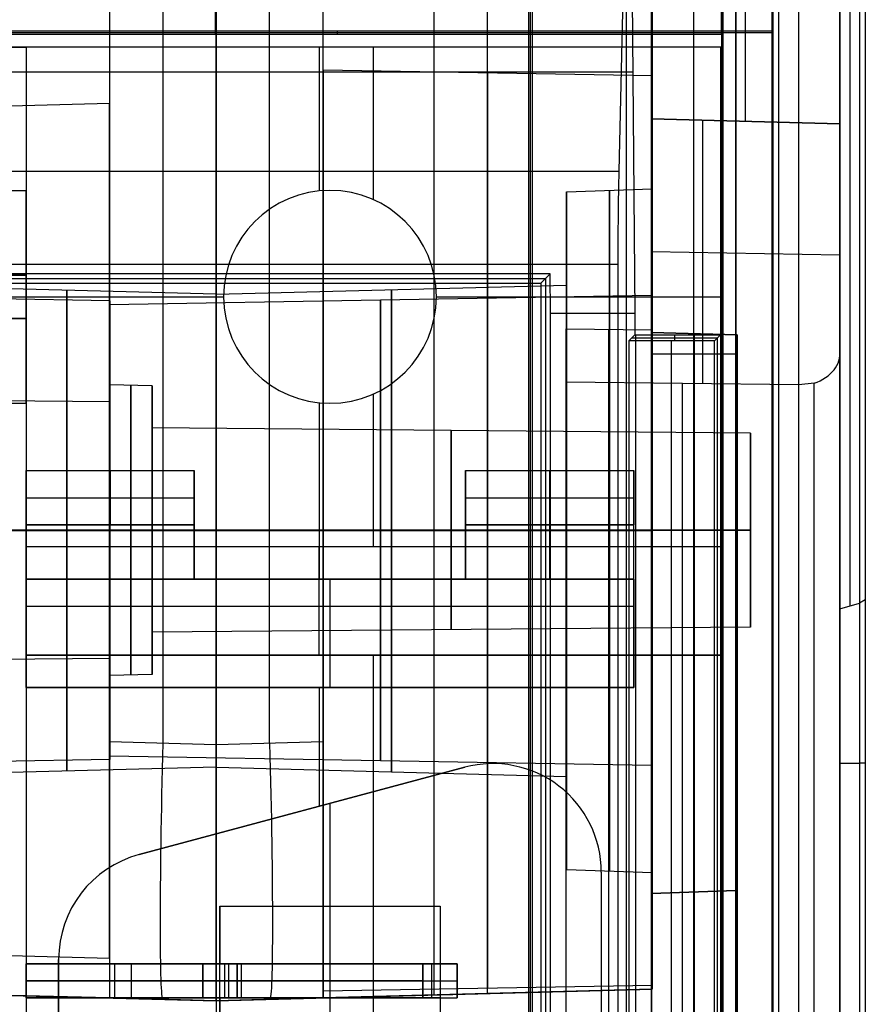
# Model space of a CAD drawing. Extents: x -15 to 7, y 1 to 148.
# Tile 31 of 194: x -3 to 7, y 62 to 73. Entities that reach past the tile are written whole.
import ezdxf

# ---------------------------------------------------------------- set-up
doc = ezdxf.new("R2010")
doc.units = 0
doc.layers.add('DEFAULT', color=7, linetype='CONTINUOUS')

msp = doc.modelspace()

# ---------------------------------------------------------------- linework, layer by layer
at = {"layer": 'DEFAULT', "color": 254}
for p, q in [((4.845, 26.585, -55.549), (4.845, 135.628, -55.549)), ((5.945, 72.132, -100.75), (5.945, 107.823, -100.75)), ((7.045, 107.852, -100.721), (7.045, 72.103, -100.721)), ((4.845, 72.16, -100.778), (4.845, 107.794, -100.778)), ((-0.259, 73.191, -19.7), (-0.259, 103.528, -19.7)), ((6.566, 8.202, -17.951), (6.566, 103.345, -17.951)), ((7.345, 103.345, -18.751), (7.345, 8.202, -18.751)), ((-0.259, 73.149, -18.1), (-0.259, 102.237, -18.1)), ((6.255, 73.191, -19.7), (6.255, 101.097, -19.7)), ((6.255, 10.889, -19.7), (6.255, 101.097, -19.7)), ((6.26, 73.178, -19.2), (6.26, 101.097, -19.2)), ((6.26, 10.889, -19.2), (6.26, 101.097, -19.2)), ((6.264, 101.097, -18.7), (6.264, 73.165, -18.7)), ((6.264, 101.097, -18.7), (6.264, 10.889, -18.7)), ((6.33, 101.097, -18.6), (6.33, 10.889, -18.6)), ((6.33, 101.097, -19.8), (6.33, 10.889, -19.8)), ((6.33, 101.097, -19.2), (6.33, 10.889, -19.2)), ((5.664, 73.149, -18.1), (5.664, 100.397, -18.1)), ((5.664, 100.397, -18.1), (5.664, 11.589, -18.1)), ((5.672, 73.157, -18.4), (5.672, 100.397, -18.4)), ((5.672, 11.589, -18.4), (5.672, 100.397, -18.4)), ((5.68, 73.165, -18.7), (5.68, 100.397, -18.7)), ((5.68, 11.589, -18.7), (5.68, 100.397, -18.7)), ((5.83, 100.397, -17.932), (5.83, 11.589, -17.932)), ((5.83, 11.589, -18.596), (5.83, 100.397, -18.596)), ((5.83, 100.397, -19.804), (5.83, 11.589, -19.804)), ((5.83, 11.589, -18.264), (5.83, 100.397, -18.264)), ((3.405, 95.061, -18.1), (3.405, 58.961, -18.1)), ((3.426, 58.94, -18.9), (3.426, 95.082, -18.9)), ((3.447, 95.103, -19.7), (3.447, 58.919, -19.7)), ((7.045, 40.819, -67.344), (7.045, 77.317, -67.344)), ((4.845, 75.715, -30.89), (4.845, 63.099, -30.89)), ((5.337, 63.116, -30.873), (5.337, 75.698, -30.873)), ((5.83, 63.133, -30.856), (5.83, 75.681, -30.856)), ((5.83, 63.133, -25.33), (5.83, 75.681, -25.33)), ((-3.937, 73.191, -19.7), (6.255, 73.191, -19.7)), ((-3.916, 73.17, -18.9), (6.262, 73.17, -18.9)), ((-3.895, 73.149, -18.1), (5.664, 73.149, -18.1)), ((1.164, 73.191, -19.7), (1.164, 73.149, -18.1)), ((5.664, 73.149, -18.1), (5.68, 73.165, -18.7)), ((6.264, 73.165, -18.7), (5.68, 73.165, -18.7)), ((6.264, 73.165, -18.7), (6.255, 73.191, -19.7)), ((7.045, 72.373, -29.709), (7.045, 72.373, -100.721)), ((4.845, 72.16, -104.567), (4.845, 72.16, -100.778)), ((4.845, 69.693, -107.012), (4.845, 72.16, -104.567)), ((4.845, 72.16, -104.567), (7.045, 72.103, -104.543)), ((4.845, 72.16, -100.778), (7.045, 72.103, -100.721)), ((7.045, 72.103, -102.644), (4.845, 72.16, -102.644)), ((5.445, 69.061, -107.616), (5.445, 72.145, -104.561)), ((5.945, 72.132, -104.555), (5.945, 72.132, -100.75)), ((7.045, 72.103, -104.543), (7.045, 69.447, -107.174)), ((7.045, 72.103, -100.721), (7.045, 72.103, -104.543)), ((4.845, 70.608, -106.105), (7.045, 70.568, -106.064)), ((-1.495, 70.031, -91.844), (-4.345, 70.081, -91.844)), ((-1.5, 69.988, -91.844), (4.845, 70.098, -91.844)), ((-1.5, 69.048, -91.844), (-1.5, 69.988, -91.844)), ((-1.495, 68.848, -91.844), (-1.495, 70.031, -91.844)), ((3.845, 69.078, -107.657), (3.845, 69.703, -107.038)), ((3.845, 69.703, -107.038), (4.845, 69.693, -107.012)), ((3.845, 6.956, -107.038), (3.845, 69.703, -107.038)), ((4.345, 6.969, -107.025), (4.345, 69.698, -107.025)), ((4.845, 6.982, -107.012), (4.845, 69.693, -107.012)), ((4.845, 69.66, -103.412), (4.845, 16.836, -103.412)), ((4.845, 69.66, -101.062), (4.845, 69.66, -103.412)), ((4.845, 16.836, -101.062), (4.845, 69.66, -101.062)), ((4.845, 69.66, -101.062), (5.845, 69.633, -101.088)), ((5.845, 69.633, -103.386), (4.845, 69.66, -103.412)), ((5.845, 69.633, -102.237), (4.845, 69.66, -102.237)), ((5.345, 69.646, -103.399), (5.345, 69.646, -101.075)), ((5.345, 16.849, -103.399), (5.345, 69.646, -103.399)), ((5.345, 16.849, -101.075), (5.345, 69.646, -101.075)), ((5.845, 69.633, -101.088), (5.845, 69.633, -103.386)), ((5.845, 69.633, -103.386), (5.845, 16.862, -103.386)), ((5.845, 16.862, -101.088), (5.845, 69.633, -101.088)), ((5.845, 16.862, -102.237), (5.845, 69.633, -102.237)), ((3.845, 7.257, -107.348), (3.845, 69.391, -107.348)), ((5.83, 69.407, -30.856), (4.845, 69.407, -30.89)), ((7.045, 69.447, -107.174), (7.045, 28.339, -107.174)), ((-1, 69.035, -91.844), (-1.5, 69.048, -91.844)), ((-1, 68.544, -91.844), (-1, 69.035, -91.844)), ((6.566, 69.049, -107.586), (3.845, 69.078, -107.657)), ((3.845, 8.17, -107.657), (3.845, 69.078, -107.657)), ((5.205, 8.206, -107.622), (5.205, 69.063, -107.622)), ((6.745, 69.067, -107.561), (6.566, 69.049, -107.586)), ((6.566, 8.241, -107.586), (6.566, 69.049, -107.586)), ((6.745, 28.094, -107.561), (6.745, 69.067, -107.561)), ((-1.495, 68.848, -91.844), (-5.645, 68.885, -91.844)), ((6, 68.483, -91.844), (-1, 68.544, -91.844)), ((6, 66.214, -91.844), (6, 68.483, -91.844)), ((-5.645, 67.348, -90.308), (-1.495, 67.348, -90.344)), ((-1.495, 67.348, -93.344), (-5.645, 67.348, -93.38)), ((-1.495, 67.348, -89.161), (-4.345, 67.348, -89.112)), ((-4.345, 67.348, -94.577), (-1.495, 67.348, -94.527)), ((-1.5, 67.348, -93.544), (-1, 67.348, -93.531)), ((-1, 67.348, -90.157), (-1.5, 67.348, -90.144)), ((-1.5, 67.348, -94.483), (4.845, 67.348, -94.594)), ((4.845, 67.348, -89.094), (-1.5, 67.348, -89.205)), ((-1.5, 67.348, -94.483), (-1.5, 67.348, -93.544)), ((-1.5, 67.348, -90.144), (-1.5, 67.348, -89.205)), ((-1.495, 67.348, -89.161), (-1.495, 67.348, -90.344)), ((-1.495, 67.348, -93.344), (-1.495, 67.348, -94.527)), ((-1, 67.348, -93.04), (6, 67.348, -92.979)), ((6, 67.348, -90.71), (-1, 67.348, -90.649)), ((-1, 67.348, -93.531), (-1, 67.348, -93.04)), ((-1, 67.348, -90.649), (-1, 67.348, -90.157)), ((6, 67.348, -92.979), (6, 67.348, -90.71)), ((7.045, 66.426, -28.792), (7.278, 66.492, -28.394)), ((7.345, 66.533, -28.147), (7.278, 66.492, -28.394)), ((6, 66.214, -91.844), (-1, 66.153, -91.844)), ((-1, 65.661, -91.844), (-1, 66.153, -91.844)), ((-1.495, 65.848, -91.844), (-5.645, 65.812, -91.844)), ((-1.495, 64.666, -91.844), (-1.495, 65.848, -91.844)), ((-1, 65.661, -91.844), (-1.5, 65.648, -91.844)), ((-1.5, 64.709, -91.844), (-1.5, 65.648, -91.844)), ((-1.495, 64.666, -91.844), (-4.345, 64.616, -91.844)), ((-1.5, 64.709, -91.844), (4.845, 64.598, -91.844)), ((7.045, 64.621, -28.616), (7.278, 64.621, -28.212)), ((5.83, 63.133, -30.856), (4.845, 63.099, -30.89)), ((4.845, 63.099, -22.89), (5.83, 63.133, -22.856)), ((4.845, 63.099, -26.873), (5.83, 63.133, -26.873)), ((5.83, 63.133, -22.856), (5.83, 63.133, -30.856)), ((5.83, 58.181, -22.856), (5.83, 63.133, -22.856)), ((4.845, 63.099, -22.89), (4.845, 58.215, -22.89)), ((4.845, 63.099, -30.89), (4.845, 63.099, -22.89)), ((5.337, 63.116, -30.873), (5.337, 63.116, -22.873)), ((5.337, 58.198, -22.873), (5.337, 63.116, -22.873))]:
    msp.add_line(p, q, dxfattribs=at)
at = {"layer": 'DEFAULT', "color": 7}
for p, q in [((-1.5, 113.86, -86.384), (-1.5, 64.874, -86.384)), ((-0.875, 113.877, -86.368), (-0.875, 64.858, -86.368)), ((-0.25, 113.893, -86.351), (-0.25, 64.841, -86.351)), ((0.375, 64.858, -86.368), (0.375, 113.877, -86.368)), ((1, 64.874, -86.384), (1, 113.86, -86.384)), ((-1.5, 108.831, -98.412), (-1.5, 61.875, -98.412)), ((1, 61.875, -98.412), (1, 108.831, -98.412)), ((2.925, 61.925, -98.462), (2.925, 108.782, -98.462)), ((4.85, 61.976, -98.513), (4.85, 108.732, -98.513)), ((-1.5, 107.633, -95.148), (-1.5, 71.101, -95.148)), ((1, 71.602, -95.148), (1, 107.132, -95.148)), ((-0.25, 61.842, -100.912), (-0.25, 97.661, -100.912)), ((2.3, 61.909, -100.845), (2.3, 97.664, -100.845)), ((4.85, 97.667, -100.778), (4.85, 61.976, -100.778)), ((-3.745, 72.999, -29.5), (-2.475, 72.999, -29.5)), ((5.653, 72.999, -18.07), (-3.745, 72.999, -18.07)), ((-3.745, 72.999, -23.785), (-2.475, 72.999, -23.785)), ((-2.475, 72.999, -29.5), (-2.475, 67.157, -29.5)), ((-2.475, 72.999, -21.626), (-2.475, 67.157, -21.626)), ((-2.475, 72.999, -29.5), (-2.475, 72.999, -21.626)), ((5.653, 72.999, -21.626), (-2.475, 72.999, -21.626)), ((-2.475, 72.999, -25.563), (-2.475, 70.57, -25.563)), ((0.954, 72.999, -18.07), (0.954, 71.316, -18.07)), ((0.954, 72.999, -21.626), (0.954, 72.999, -18.07)), ((1.589, 71.214, -21.626), (1.589, 72.999, -21.626)), ((5.653, 35.915, -18.07), (5.653, 72.999, -18.07)), ((5.653, 72.999, -18.07), (5.653, 72.999, -21.626)), ((5.653, 67.157, -21.626), (5.653, 72.999, -21.626)), ((4.85, 72.662, -91.851), (1, 72.729, -91.851)), ((4.85, 71.342, -91.851), (4.85, 72.662, -91.851)), ((-3.75, 72.283, -91.851), (-1.5, 72.342, -91.851)), ((-3.745, 71.322, -26.706), (-2.475, 71.322, -26.706)), ((1.081, 71.322, -18.07), (1.081, 71.322, -21.626)), ((3.85, 71.307, -91.851), (4.85, 71.342, -91.851)), ((3.85, 70.216, -91.851), (3.85, 71.307, -91.851)), ((-2.475, 70.332, -27.924), (-3.745, 70.332, -27.924)), ((-3.745, 70.332, -28.884), (-2.475, 70.332, -28.884)), ((-3.745, 70.332, -25.487), (-2.475, 70.332, -25.487)), ((-2.475, 70.332, -24.528), (-3.745, 70.332, -24.528)), ((-3.745, 70.332, -28.404), (-2.475, 70.332, -28.404)), ((-3.745, 70.332, -25.008), (-2.475, 70.332, -25.008)), ((-2.475, 69.824, -24.528), (-2.475, 70.332, -24.528)), ((-2.475, 70.332, -24.528), (-2.475, 70.332, -25.487)), ((-2.475, 70.332, -27.924), (-2.475, 70.332, -28.884)), ((-2.475, 70.332, -28.884), (-2.475, 69.824, -28.884)), ((-0.25, 70.109, -91.851), (-3.75, 70.201, -91.851)), ((-0.25, 70.109, -91.851), (3.85, 70.216, -91.851)), ((-3.745, 70.078, -28.884), (-2.475, 70.078, -28.884)), ((-3.745, 70.078, -24.528), (-2.475, 70.078, -24.528)), ((-2.475, 70.078, -29.5), (-2.475, 70.078, -28.884)), ((-2.475, 70.078, -24.528), (-2.475, 70.078, -21.626)), ((-2.475, 70.078, -21.626), (-0.164, 70.078, -21.626)), ((-0.164, 70.078, -21.626), (-0.164, 70.078, -18.07)), ((2.326, 70.078, -21.626), (2.326, 70.078, -18.07)), ((2.326, 70.078, -21.626), (5.653, 70.078, -21.626)), ((-2.475, 69.824, -25.487), (-3.745, 69.824, -25.487)), ((-3.745, 69.824, -27.924), (-2.475, 69.824, -27.924)), ((-2.475, 69.824, -28.884), (-3.745, 69.824, -28.884)), ((-3.745, 69.824, -24.528), (-2.475, 69.824, -24.528)), ((-3.745, 69.824, -28.404), (-2.475, 69.824, -28.404)), ((-3.745, 69.824, -25.008), (-2.475, 69.824, -25.008)), ((-2.475, 69.824, -28.884), (-2.475, 69.824, -27.924)), ((-2.475, 69.824, -25.487), (-2.475, 69.824, -24.528)), ((-2.475, 69.585, -25.563), (-2.475, 67.157, -25.563)), ((1.589, 67.157, -21.626), (1.589, 68.942, -21.626)), ((-3.745, 68.833, -26.706), (-2.475, 68.833, -26.706)), ((0.954, 68.84, -18.07), (0.954, 66.776, -18.07)), ((1.081, 68.833, -21.626), (1.081, 68.833, -18.07)), ((-2.475, 68.046, -13.879), (-2.475, 68.046, -14.514)), ((-2.475, 68.046, -14.514), (-2.475, 66.776, -14.514)), ((-2.475, 68.046, -14.514), (-0.507, 68.046, -14.514)), ((-2.475, 67.411, -13.244), (-2.475, 68.046, -13.879)), ((-2.475, 68.046, -13.879), (-0.507, 68.046, -13.879)), ((-2.475, 68.046, -14.196), (-0.507, 68.046, -14.196)), ((-1.491, 66.776, -14.514), (-1.491, 68.046, -14.514)), ((-1.491, 68.046, -13.879), (-1.491, 67.411, -13.244)), ((-1.491, 68.046, -14.514), (-1.491, 68.046, -13.879)), ((-0.507, 66.776, -14.514), (-0.507, 68.046, -14.514)), ((-0.507, 68.046, -14.514), (-0.507, 68.046, -13.879)), ((-0.507, 68.046, -13.879), (-0.507, 67.411, -13.244)), ((-0.507, 68.046, -13.879), (-0.507, 66.776, -13.879)), ((2.668, 66.776, -14.514), (2.668, 68.046, -14.514)), ((2.668, 68.046, -14.514), (4.637, 68.046, -14.514)), ((2.668, 68.046, -13.879), (2.668, 68.046, -14.514)), ((2.668, 67.411, -13.244), (2.668, 68.046, -13.879)), ((2.668, 68.046, -13.879), (4.637, 68.046, -13.879)), ((2.668, 68.046, -13.879), (2.668, 66.776, -13.879)), ((2.668, 68.046, -14.196), (4.637, 68.046, -14.196)), ((3.653, 66.776, -14.514), (3.653, 68.046, -14.514)), ((3.653, 68.046, -13.879), (3.653, 67.411, -13.244)), ((3.653, 68.046, -14.514), (3.653, 68.046, -13.879)), ((4.637, 66.776, -14.514), (4.637, 68.046, -14.514)), ((4.637, 68.046, -14.514), (4.637, 68.046, -13.879)), ((4.637, 68.046, -13.879), (4.637, 67.411, -13.244)), ((-2.475, 67.728, -13.561), (-0.507, 67.728, -13.561)), ((2.668, 67.728, -13.561), (4.637, 67.728, -13.561)), ((-2.475, 65.506, -13.244), (-2.475, 67.411, -13.244)), ((-0.507, 67.411, -13.244), (-2.475, 67.411, -13.244)), ((-2.475, 67.411, -14.514), (-0.507, 67.411, -14.514)), ((-0.507, 66.776, -13.244), (-0.507, 67.411, -13.244)), ((-0.507, 67.411, -14.514), (-0.507, 67.411, -13.244)), ((4.637, 67.411, -13.244), (2.668, 67.411, -13.244)), ((2.668, 67.411, -13.244), (2.668, 66.776, -13.244)), ((2.668, 67.411, -14.514), (4.637, 67.411, -14.514)), ((2.668, 67.411, -13.244), (2.668, 67.411, -14.514)), ((4.637, 65.506, -13.244), (4.637, 67.411, -13.244)), ((-3.75, 67.342, -86.91), (-1.5, 67.342, -86.851)), ((-1.5, 67.342, -96.851), (-3.75, 67.342, -96.792)), ((-3.75, 67.342, -88.992), (-0.25, 67.342, -89.083)), ((-0.25, 67.342, -94.618), (-3.75, 67.342, -94.71)), ((3.85, 67.342, -88.976), (-0.25, 67.342, -89.083)), ((-0.25, 67.342, -94.618), (3.85, 67.342, -94.725)), ((4.85, 67.342, -86.531), (1, 67.342, -86.464)), ((1, 67.342, -97.238), (4.85, 67.342, -97.171)), ((4.85, 67.342, -87.851), (3.85, 67.342, -87.886)), ((3.85, 67.342, -95.816), (4.85, 67.342, -95.851)), ((3.85, 67.342, -87.886), (3.85, 67.342, -88.976)), ((3.85, 67.342, -94.725), (3.85, 67.342, -95.816)), ((4.85, 67.342, -86.531), (4.85, 67.342, -87.851)), ((4.85, 67.342, -95.851), (4.85, 67.342, -97.171)), ((-2.475, 67.157, -29.5), (5.653, 67.157, -29.5)), ((-2.475, 67.157, -29.5), (-2.475, 67.157, -21.626)), ((-2.475, 67.157, -21.626), (5.653, 67.157, -21.626)), ((-2.475, 67.157, -25.563), (5.653, 67.157, -25.563)), ((0.954, 65.887, -29.5), (0.954, 67.157, -29.5)), ((1.589, 67.157, -29.5), (1.589, 67.157, -21.626)), ((5.653, 67.157, -29.5), (5.653, 65.887, -29.5)), ((5.653, 67.157, -21.626), (5.653, 67.157, -29.5)), ((5.653, 67.157, -23.785), (5.653, 65.887, -23.785)), ((-2.475, 65.506, -18.07), (-2.475, 66.776, -18.07)), ((-2.475, 66.776, -18.07), (4.637, 66.776, -18.07)), ((-2.475, 66.776, -18.07), (-2.475, 66.776, -14.514)), ((-2.475, 66.776, -14.514), (-0.507, 66.776, -14.514)), ((4.637, 66.776, -15.657), (-2.475, 66.776, -15.657)), ((-2.475, 66.776, -13.244), (-2.475, 66.776, -18.07)), ((-2.475, 66.776, -15.657), (-2.475, 65.506, -15.657)), ((-0.507, 66.776, -14.514), (-0.507, 66.776, -13.244)), ((-0.507, 66.776, -13.244), (2.668, 66.776, -13.244)), ((1.081, 66.776, -18.07), (1.081, 66.776, -13.244)), ((1.081, 66.776, -13.244), (1.081, 65.506, -13.244)), ((2.668, 66.776, -13.244), (2.668, 66.776, -14.514)), ((2.668, 66.776, -14.514), (4.637, 66.776, -14.514)), ((4.637, 66.776, -18.07), (4.637, 65.506, -18.07)), ((4.637, 66.776, -14.514), (4.637, 66.776, -18.07)), ((4.637, 66.776, -18.07), (4.637, 66.776, -13.244)), ((4.637, 66.776, -15.657), (4.637, 65.506, -15.657)), ((-2.475, 66.458, -13.244), (4.637, 66.458, -13.244)), ((5.653, 65.887, -29.5), (-2.475, 65.887, -29.5)), ((-2.475, 65.887, -29.5), (-2.475, 43.027, -29.5)), ((-2.475, 65.887, -29.5), (-2.475, 65.887, -21.626)), ((-2.475, 65.887, -21.626), (-2.475, 43.027, -21.626)), ((5.653, 65.887, -21.626), (-2.475, 65.887, -21.626)), ((-2.475, 65.887, -25.563), (-2.475, 43.027, -25.563)), ((-2.475, 65.887, -25.563), (5.653, 65.887, -25.563)), ((1.589, 65.887, -21.626), (1.589, 65.887, -29.5)), ((1.589, 43.027, -21.626), (1.589, 65.887, -21.626)), ((5.653, 65.887, -29.5), (5.653, 65.887, -21.626)), ((5.653, 43.027, -21.626), (5.653, 65.887, -21.626)), ((4.637, 65.506, -18.07), (-2.475, 65.506, -18.07)), ((4.637, 65.506, -13.244), (-2.475, 65.506, -13.244)), ((-2.475, 65.506, -13.244), (-2.475, 65.506, -18.07)), ((-2.475, 65.506, -15.657), (4.637, 65.506, -15.657)), ((0.954, 65.506, -18.07), (0.954, 64.117, -18.07)), ((1.081, 65.506, -13.244), (1.081, 65.506, -18.07)), ((4.637, 65.506, -18.07), (4.637, 65.506, -13.244)), ((-1.5, 64.874, -86.384), (-0.25, 64.841, -86.351)), ((-0.25, 64.841, -86.351), (1, 64.874, -86.384)), ((-0.25, 64.575, -91.851), (-3.75, 64.483, -91.851)), ((-1.153, 63.553, -12.736), (2.657, 64.574, -12.736)), ((-1.153, 63.553, -18.07), (2.657, 64.574, -18.07)), ((2.657, 64.574, -15.403), (-1.153, 63.553, -15.403)), ((-0.25, 64.575, -91.851), (3.85, 64.467, -91.851)), ((2.657, 64.574, -18.07), (2.657, 64.574, -12.736)), ((2.986, 64.617, -18.07), (2.986, 64.617, -12.736)), ((3.85, 63.377, -91.851), (3.85, 64.467, -91.851)), ((0.752, 64.063, -18.07), (0.752, 64.063, -12.736)), ((1.081, 64.151, -12.736), (1.081, 62.948, -12.736)), ((-1.5, 63.583, -95.148), (-1.5, 61.875, -95.148)), ((-1.153, 63.553, -18.07), (-1.153, 63.553, -12.736)), ((3.85, 63.377, -91.851), (4.85, 63.342, -91.851)), ((4.256, 63.347, -18.07), (4.256, 45.567, -18.07)), ((4.256, 63.347, -12.736), (4.256, 45.567, -12.736)), ((4.256, 63.347, -18.07), (4.256, 63.347, -12.736)), ((4.256, 63.347, -15.403), (4.256, 45.567, -15.403)), ((4.85, 62.022, -91.851), (4.85, 63.342, -91.851)), ((1, 61.875, -95.148), (1, 63.081, -95.148)), ((-0.207, 45.966, -12.736), (-0.207, 62.948, -12.736)), ((-0.207, 62.948, -12.736), (2.369, 62.948, -12.736)), ((-0.207, 62.276, -18.07), (-0.207, 62.948, -18.07)), ((-0.207, 62.948, -18.07), (-0.207, 62.948, -12.736)), ((-0.207, 62.948, -18.07), (2.369, 62.948, -18.07)), ((-0.207, 62.948, -15.403), (-0.207, 62.276, -15.403)), ((-0.207, 62.948, -15.403), (2.369, 62.948, -15.403)), ((1.081, 62.948, -12.736), (1.081, 62.948, -18.07)), ((1.081, 62.948, -18.07), (1.081, 45.966, -18.07)), ((2.369, 62.948, -12.736), (2.369, 45.966, -12.736)), ((2.369, 62.948, -12.736), (2.369, 62.948, -18.07)), ((2.369, 62.948, -18.07), (2.369, 62.276, -18.07)), ((2.369, 62.948, -15.403), (2.369, 62.276, -15.403)), ((-3.75, 62.401, -91.851), (-1.5, 62.342, -91.851)), ((-2.094, 46.588, -18.07), (-2.094, 62.326, -18.07)), ((-2.094, 46.588, -12.736), (-2.094, 62.326, -12.736)), ((-2.094, 62.326, -12.736), (-2.094, 62.326, -18.07)), ((-2.094, 62.326, -15.403), (-2.094, 46.588, -15.403)), ((-2.475, 61.877, -24.602), (-2.475, 62.276, -24.602)), ((-2.475, 62.276, -24.602), (-2.475, 62.276, -25)), ((-2.475, 62.276, -25), (-2.475, 61.877, -25)), ((-2.475, 62.276, -28.81), (-2.475, 61.877, -28.81)), ((-2.475, 61.877, -28.412), (-2.475, 62.276, -28.412)), ((-2.475, 62.276, -28.412), (-2.475, 62.276, -28.81)), ((-0.406, 62.276, -24.602), (-2.475, 62.276, -24.602)), ((-0.007, 62.276, -25), (-2.475, 62.276, -25)), ((2.169, 62.276, -28.412), (-2.475, 62.276, -28.412)), ((-2.475, 62.276, -28.81), (2.568, 62.276, -28.81)), ((-1.441, 62.276, -24.602), (-1.441, 61.877, -24.602)), ((-1.241, 62.276, -25), (-1.241, 62.276, -24.602)), ((-1.241, 61.877, -25), (-1.241, 62.276, -25)), ((-0.007, 62.276, -21.626), (-0.406, 62.276, -21.626)), ((-0.406, 62.276, -21.626), (-0.406, 61.877, -21.626)), ((-0.406, 61.877, -24.602), (-0.406, 62.276, -24.602)), ((-0.406, 62.276, -24.602), (-0.406, 62.276, -21.626)), ((-0.406, 62.276, -23.313), (-0.007, 62.276, -23.313)), ((-0.406, 62.276, -23.114), (-0.406, 61.877, -23.114)), ((-0.207, 61.877, -13.244), (-0.207, 62.276, -13.244)), ((-0.207, 62.276, -13.244), (-0.207, 62.276, -18.07)), ((-0.207, 62.276, -13.244), (-0.007, 62.276, -13.244)), ((-0.007, 62.276, -18.07), (-0.207, 62.276, -18.07)), ((-0.207, 62.276, -15.657), (-0.007, 62.276, -15.657)), ((-0.153, 62.276, -28.412), (-0.153, 61.877, -28.412)), ((-0.107, 62.276, -18.07), (-0.107, 62.276, -13.244)), ((-0.107, 62.276, -13.244), (-0.107, 61.877, -13.244)), ((-0.007, 61.877, -21.626), (-0.007, 62.276, -21.626)), ((-0.007, 61.877, -25), (-0.007, 62.276, -25)), ((-0.007, 62.276, -25), (-0.007, 62.276, -21.626)), ((-0.007, 62.276, -13.244), (-0.007, 62.276, -18.07)), ((-0.007, 61.877, -13.244), (-0.007, 62.276, -13.244)), ((-0.007, 62.276, -18.07), (-0.007, 61.877, -18.07)), ((-0.007, 62.276, -23.313), (-0.007, 61.877, -23.313)), ((-0.007, 62.276, -15.657), (-0.007, 61.877, -15.657)), ((0.047, 61.877, -28.81), (0.047, 62.276, -28.81)), ((0.047, 62.276, -28.81), (0.047, 62.276, -28.412)), ((2.568, 62.276, -21.626), (2.169, 62.276, -21.626)), ((2.169, 62.276, -21.626), (2.169, 61.877, -21.626)), ((2.169, 61.877, -28.412), (2.169, 62.276, -28.412)), ((2.169, 62.276, -21.626), (2.169, 62.276, -28.412)), ((2.169, 61.877, -18.07), (2.169, 62.276, -18.07)), ((2.169, 62.276, -18.07), (2.369, 62.276, -18.07)), ((2.169, 62.276, -13.244), (2.169, 61.877, -13.244)), ((2.369, 62.276, -13.244), (2.169, 62.276, -13.244)), ((2.169, 62.276, -18.07), (2.169, 62.276, -13.244)), ((2.169, 62.276, -25.019), (2.169, 61.877, -25.019)), ((2.169, 62.276, -25.218), (2.568, 62.276, -25.218)), ((2.169, 62.276, -15.657), (2.369, 62.276, -15.657)), ((2.169, 62.276, -15.657), (2.169, 61.877, -15.657)), ((2.269, 62.276, -13.244), (2.269, 61.877, -13.244)), ((2.269, 62.276, -18.07), (2.269, 62.276, -13.244)), ((2.369, 62.276, -18.07), (2.369, 62.276, -13.244)), ((2.369, 62.276, -13.244), (2.369, 61.877, -13.244)), ((2.568, 61.877, -21.626), (2.568, 62.276, -21.626)), ((2.568, 61.877, -28.81), (2.568, 62.276, -28.81)), ((2.568, 62.276, -28.81), (2.568, 62.276, -21.626)), ((2.568, 62.276, -25.218), (2.568, 61.877, -25.218)), ((-1.5, 61.875, -98.412), (-5.35, 61.976, -98.513)), ((-5.35, 61.976, -100.778), (-0.25, 61.842, -100.912)), ((-2.475, 62.077, -24.602), (-0.406, 62.077, -24.602)), ((2.169, 62.077, -28.412), (-2.475, 62.077, -28.412)), ((-2.475, 62.077, -28.81), (2.568, 62.077, -28.81)), ((-2.475, 62.077, -25), (-0.007, 62.077, -25)), ((-0.406, 62.077, -21.626), (-0.406, 62.077, -24.602)), ((-0.25, 61.842, -100.912), (4.85, 61.976, -100.778)), ((-0.207, 62.077, -13.244), (-0.007, 62.077, -13.244)), ((-0.007, 62.077, -25), (-0.007, 62.077, -21.626)), ((-0.007, 62.077, -18.07), (-0.007, 62.077, -13.244)), ((4.85, 62.022, -91.851), (1, 61.955, -91.851)), ((4.85, 61.976, -98.513), (1, 61.875, -98.412)), ((2.169, 62.077, -21.626), (2.169, 62.077, -28.412)), ((2.169, 62.077, -13.244), (2.369, 62.077, -13.244)), ((2.169, 62.077, -13.244), (2.169, 62.077, -18.07)), ((2.568, 62.077, -28.81), (2.568, 62.077, -21.626)), ((4.85, 61.976, -100.778), (4.85, 61.976, -98.513)), ((-2.475, 61.877, -25), (-2.475, 61.877, -24.602)), ((-2.475, 61.877, -28.81), (-2.475, 61.877, -28.412)), ((-2.475, 61.877, -24.602), (-0.406, 61.877, -24.602)), ((2.169, 61.877, -28.412), (-2.475, 61.877, -28.412)), ((-2.475, 61.877, -28.81), (2.568, 61.877, -28.81)), ((-0.007, 61.877, -25), (-2.475, 61.877, -25)), ((-1.5, 61.875, -89.383), (-1.5, 61.875, -98.412)), ((-0.25, 61.842, -89.35), (-1.5, 61.875, -89.383)), ((-1.5, 61.875, -95.131), (-0.25, 61.842, -95.131)), ((-1.241, 61.877, -24.602), (-1.241, 61.877, -25)), ((-0.406, 61.877, -21.626), (-0.007, 61.877, -21.626)), ((-0.406, 61.877, -21.626), (-0.406, 61.877, -24.602)), ((-0.406, 61.877, -23.313), (-0.007, 61.877, -23.313)), ((1, 61.875, -89.383), (-0.25, 61.842, -89.35)), ((1, 61.875, -95.131), (-0.25, 61.842, -95.131)), ((-0.207, 61.006, -18.07), (-0.207, 61.877, -18.07)), ((-0.207, 61.877, -18.07), (-0.207, 61.877, -13.244)), ((-0.207, 61.877, -13.244), (-0.007, 61.877, -13.244)), ((-0.207, 61.877, -18.07), (-0.007, 61.877, -18.07)), ((-0.207, 61.877, -15.403), (-0.207, 61.006, -15.403)), ((-0.207, 61.877, -15.657), (-0.007, 61.877, -15.657)), ((-0.107, 61.877, -13.244), (-0.107, 61.877, -18.07)), ((-0.007, 61.877, -21.626), (-0.007, 61.877, -25)), ((-0.007, 61.877, -18.07), (-0.007, 61.877, -13.244)), ((0.047, 61.877, -28.412), (0.047, 61.877, -28.81)), ((1, 61.875, -98.412), (1, 61.875, -89.383)), ((2.169, 61.877, -21.626), (2.568, 61.877, -21.626)), ((2.169, 61.877, -21.626), (2.169, 61.877, -28.412)), ((2.369, 61.877, -18.07), (2.169, 61.877, -18.07)), ((2.369, 61.877, -13.244), (2.169, 61.877, -13.244)), ((2.169, 61.877, -13.244), (2.169, 61.877, -18.07)), ((2.169, 61.877, -25.218), (2.568, 61.877, -25.218)), ((2.169, 61.877, -15.657), (2.369, 61.877, -15.657)), ((2.269, 61.877, -13.244), (2.269, 61.877, -18.07)), ((2.3, 61.909, -98.446), (2.3, 61.909, -100.845)), ((2.369, 61.877, -18.07), (2.369, 61.006, -18.07)), ((2.369, 61.877, -13.244), (2.369, 61.877, -18.07)), ((2.369, 61.877, -15.403), (2.369, 61.006, -15.403)), ((2.568, 61.877, -28.81), (2.568, 61.877, -21.626)), ((-0.25, 61.842, -89.35), (-0.25, 61.842, -100.912))]:
    msp.add_line(p, q, dxfattribs=at)
at = {"layer": 'DEFAULT', "color": 171}
for p, q in [((-0.25, 70.345, -101.335), (-0.25, 75.534, -102.725)), ((-0.25, 75.491, -103.975), (-0.25, 71.547, -106.539)), ((4.464, 71.547, -106.539), (4.554, 75.491, -103.975)), ((4.598, 75.534, -102.725), (4.65, 69.887, -101.212)), ((4.552, 27.536, -104.037), (4.552, 75.396, -104.037)), ((-5.123, 72.711, -101.968), (4.624, 72.711, -101.968)), ((-4.964, 71.547, -106.539), (4.464, 71.547, -106.539)), ((4.453, 70.457, -106.862), (-4.952, 70.457, -106.862)), ((-0.25, 70.457, -106.862), (-0.25, 5.483, -106.862)), ((4.453, 1.062, -106.862), (4.453, 70.457, -106.862)), ((3.656, 70.345, -101.335), (-4.155, 70.345, -101.335)), ((-4.103, 70.292, -102.848), (3.603, 70.292, -102.848)), ((-0.25, 70.345, -101.335), (-0.25, 70.239, -104.362)), ((3.656, 70.345, -101.335), (3.55, 70.239, -104.362)), ((3.605, 39.652, -102.787), (3.605, 70.294, -102.787)), ((3.66, 69.887, -101.212), (3.656, 70.345, -101.335)), ((-4.05, 70.239, -104.362), (3.55, 70.239, -104.362)), ((-0.25, 70.239, -104.362), (-0.25, 5.57, -104.362)), ((3.55, 70.239, -104.362), (3.55, 41.08, -104.362)), ((3.66, 69.887, -101.212), (4.65, 69.887, -101.212)), ((3.66, 38.224, -101.212), (3.66, 69.887, -101.212)), ((4.65, 69.887, -101.212), (4.65, 69.633, -101.212)), ((4.65, 69.633, -101.212), (4.579, 69.562, -103.262)), ((4.615, 69.598, -102.237), (5.615, 69.598, -102.237)), ((4.65, 69.633, -101.212), (5.65, 69.633, -101.212)), ((4.655, 69.633, -101.212), (4.655, 27.684, -101.212)), ((5.115, 69.562, -103.262), (5.115, 69.633, -101.212)), ((5.65, 69.633, -101.212), (5.579, 69.562, -103.262)), ((5.615, 27.63, -102.237), (5.615, 69.598, -102.237)), ((5.65, 69.633, -101.212), (5.65, 27.684, -101.212)), ((4.579, 69.562, -103.262), (4.579, 27.576, -103.262)), ((5.579, 69.562, -103.262), (4.579, 69.562, -103.262)), ((5.079, 27.576, -103.262), (5.079, 69.562, -103.262)), ((5.579, 27.576, -103.262), (5.579, 69.562, -103.262))]:
    msp.add_line(p, q, dxfattribs=at)
at = {"layer": 'DEFAULT', "color": 254, "extrusion": (1, 0, 0)}
for centre, radius, start, end in [((43.09, -199.879, 7.345), 173.324, 69.41069, 82.22657), ((43.09, -199.879, 7.345), 173.324, 69.41069, 82.22657), ((43.09, -199.879, 7.162), 172.873, 69.40525, 82.23088), ((67.348, -91.844, 1.672), 2.695, 270, 90), ((67.348, -91.844, 4.845), 2.75, 270, 90), ((67.348, -91.844, -1.5), 2.639, 270, 90), ((67.348, -91.844, -1.495), 2.683, 270, 90), ((67.348, -91.844, -1.5), 1.7, 270, 90), ((67.348, -91.844, -1.25), 1.693, 270, 90), ((67.348, -91.844, -1), 1.687, 270, 90), ((67.348, -91.844, -1.495), 1.5, 270, 90), ((67.348, -91.844, -1), 1.196, 270, 90), ((67.348, -91.844, 2.5), 1.165, 270, 90), ((67.348, -91.844, 6), 1.135, 270, 90), ((67.348, -91.844, -1.5), 1.7, 90, 270), ((67.348, -91.844, -1.5), 2.639, 90, 270), ((67.348, -91.844, -1.495), 2.683, 90, 270), ((67.348, -91.844, -1.495), 1.5, 90, 270), ((67.348, -91.844, -1.25), 1.693, 90, 270), ((67.348, -91.844, -1), 1.196, 90, 270), ((67.348, -91.844, -1), 1.687, 90, 270), ((67.348, -91.844, 1.672), 2.695, 90, 270), ((67.348, -91.844, 2.5), 1.165, 90, 270), ((67.348, -91.844, 4.845), 2.75, 90, 270), ((67.348, -91.844, 6), 1.135, 90, 270), ((64.621, -37.951, 7.345), 9.989, 78.9647, 149.8978)]:
    msp.add_arc(centre, radius, start, end, dxfattribs=at)
at = {"layer": 'DEFAULT', "color": 254, "extrusion": (1, -3.40398e-16, -2.19125e-15)}
msp.add_arc((43.09, -199.879, 7.278), 173.074, 69.40769, 82.22894, dxfattribs=at)
at = {"layer": 'DEFAULT', "color": 254, "extrusion": (1, 1.75806e-15, 6.1113e-15)}
msp.add_arc((43.09, -199.879, 7.045), 172.671, 69.40279, 82.23284, dxfattribs=at)
at = {"layer": 'DEFAULT', "color": 7, "extrusion": (1, 0, 0)}
for centre, radius, start, end in [((67.342, -91.851, 1), 5.387, 270, 90), ((67.342, -91.851, 2.925), 5.354, 270, 90), ((67.342, -91.851, -1.5), 5, 270, 90), ((67.342, -91.851, 4.35), 3.983, 270, 90), ((67.342, -91.851, 4.85), 4, 270, 90), ((67.342, -91.851, -2), 2.813, 270, 90), ((67.342, -91.851, 1.8), 2.821, 270, 90), ((67.342, -91.851, -0.25), 2.767, 270, 90), ((67.342, -91.851, -2), 2.813, 90, 270), ((67.342, -91.851, -1.5), 5, 90, 270), ((67.342, -91.851, -0.25), 2.767, 90, 270), ((67.342, -91.851, 1), 5.387, 90, 270), ((67.342, -91.851, 1.8), 2.821, 90, 270), ((67.342, -91.851, 2.925), 5.354, 90, 270), ((67.342, -91.851, 4.35), 3.983, 90, 270), ((67.342, -91.851, 4.85), 4, 90, 270)]:
    msp.add_arc(centre, radius, start, end, dxfattribs=at)
at = {"layer": 'DEFAULT', "color": 7, "extrusion": (1, 0, -1.66951e-16)}
for start, end in [(270, 90), (90, 270)]:
    msp.add_arc((67.342, -91.851, 4.85), 5.32, start, end, dxfattribs=at)
at = {"layer": 'DEFAULT', "color": 171, "extrusion": (1, 0, 0)}
msp.add_arc((70.457, -104.862, -0.25), 2, 270, 303.0264, dxfattribs=at)
at = {"layer": 'DEFAULT', "color": 171, "extrusion": (0.999391, 1.63619e-13, -0.034899)}
msp.add_arc((70.457, -104.642, 8.18), 1.999, 270.0012, 303.0443, dxfattribs=at)
at = {"layer": 'DEFAULT', "color": 7, "extrusion": (1, 2.23302e-11, 4.37243e-08)}
msp.add_arc((70.078, -26.706, -2.475), 1.245, 281.7757, 78.2243, dxfattribs=at)
at = {"layer": 'DEFAULT', "color": 7, "extrusion": (-4.37114e-08, -1.19249e-08, 1)}
for centre, radius, start, end in [((1.081, 70.078, -21.626), 1.245, 90, 270), ((1.081, 70.078, -18.07), 1.245, 90, 270), ((1.081, 70.078, -19.848), 1.245, 90, 270), ((1.081, 70.078, -21.626), 1.245, 270, 90), ((1.081, 70.078, -18.07), 1.245, 270, 90), ((1.081, 70.078, -19.848), 1.245, 270, 90), ((2.986, 63.347, -15.403), 1.27, 0, 105), ((-0.824, 62.326, -15.403), 1.27, 105, 180)]:
    msp.add_arc(centre, radius, start, end, dxfattribs=at)
at = {"layer": 'DEFAULT', "color": 7, "extrusion": (1, 0, -2.24e-16)}
msp.add_arc((67.342, -91.851, 3.85), 3.965, 270, 90, dxfattribs=at)
at = {"layer": 'DEFAULT', "color": 7, "extrusion": (1, 0, 3.08971e-16)}
msp.add_arc((67.342, -91.851, 3.85), 2.875, 270, 90, dxfattribs=at)
at = {"layer": 'DEFAULT', "color": 7, "extrusion": (1, -1.96516e-11, 4.37114e-08)}
msp.add_arc((70.078, -26.706, -2.475), 1.245, 101.7757, 258.2243, dxfattribs=at)
at = {"layer": 'DEFAULT', "color": 254, "extrusion": (-0.026177, -0.70347, 0.710243)}
msp.add_arc((3.909, -26.034, -125.158), 0.553, 298.4435, 6.677, dxfattribs=at)
at = {"layer": 'DEFAULT', "color": 7, "extrusion": (1, 0, 2.24e-16)}
msp.add_arc((67.342, -91.851, 3.85), 3.965, 90, 270, dxfattribs=at)
at = {"layer": 'DEFAULT', "color": 7, "extrusion": (1, 0, -3.08971e-16)}
msp.add_arc((67.342, -91.851, 3.85), 2.875, 90, 270, dxfattribs=at)
at = {"layer": 'DEFAULT', "color": 254, "extrusion": (1, 5.69737e-18, 2.64834e-15)}
msp.add_arc((64.621, -37.951, 7.278), 9.739, 78.9231, 149.8978, dxfattribs=at)
at = {"layer": 'DEFAULT', "color": 254, "extrusion": (1, -2.13367e-10, -9.69271e-11)}
msp.add_arc((64.621, -37.951, 7.345), 9.989, 78.9645, 149.8976, dxfattribs=at)
at = {"layer": 'DEFAULT', "color": 254, "extrusion": (1, 7.92933e-16, 2.02223e-15)}
msp.add_arc((64.621, -37.951, 7.045), 9.335, 78.8523, 149.8586, dxfattribs=at)
at = {"layer": 'DEFAULT', "color": 7, "extrusion": (1, 1.78713e-16, -1.78713e-16)}
msp.add_arc((64.874, -89.382, -1.5), 2.999, 89.9919, 180.0081, dxfattribs=at)
at = {"layer": 'DEFAULT', "color": 7, "extrusion": (0.999315, -0.026168, 0.026168)}
msp.add_arc((64.815, -89.271, -4.831), 3, 90.0393, 180, dxfattribs=at)
at = {"layer": 'DEFAULT', "color": 7, "extrusion": (0.999315, 0.026168, -0.026168)}
msp.add_arc((64.828, -89.284, 4.332), 3, 90.0393, 180, dxfattribs=at)
at = {"layer": 'DEFAULT', "color": 7, "extrusion": (1, -1.26377e-16, 5.23364e-17)}
msp.add_arc((64.874, -89.382, 1), 2.999, 89.9919, 180.0081, dxfattribs=at)
at = {"layer": 'DEFAULT', "color": 7, "extrusion": (1, 1.04742e-12, -1.04739e-12)}
msp.add_arc((64.841, -89.35, -0.25), 2.999, 89.9919, 180.0081, dxfattribs=at)
at = {"layer": 'DEFAULT', "color": 7, "extrusion": (-4.3781e-08, -1.20419e-08, 1)}
msp.add_arc((2.986, 63.347, -12.736), 1.27, 360, 105, dxfattribs=at)
at = {"layer": 'DEFAULT', "color": 7, "extrusion": (-4.37085e-08, -1.19195e-08, 1)}
msp.add_arc((2.986, 63.347, -18.07), 1.27, 0, 105, dxfattribs=at)
at = {"layer": 'DEFAULT', "color": 254, "extrusion": (0, 1, 0)}
msp.add_arc((-6.845, -27.962, 64.621), 0.5, 180, 210, dxfattribs=at)
at = {"layer": 'DEFAULT', "color": 7, "extrusion": (-4.34523e-08, -1.21237e-08, 1)}
msp.add_arc((-0.824, 62.326, -12.736), 1.27, 105, 180, dxfattribs=at)
at = {"layer": 'DEFAULT', "color": 7, "extrusion": (-4.37234e-08, -1.19157e-08, 1)}
msp.add_arc((-0.824, 62.326, -18.07), 1.27, 105, 180, dxfattribs=at)

doc.saveas('drawing.dxf')
